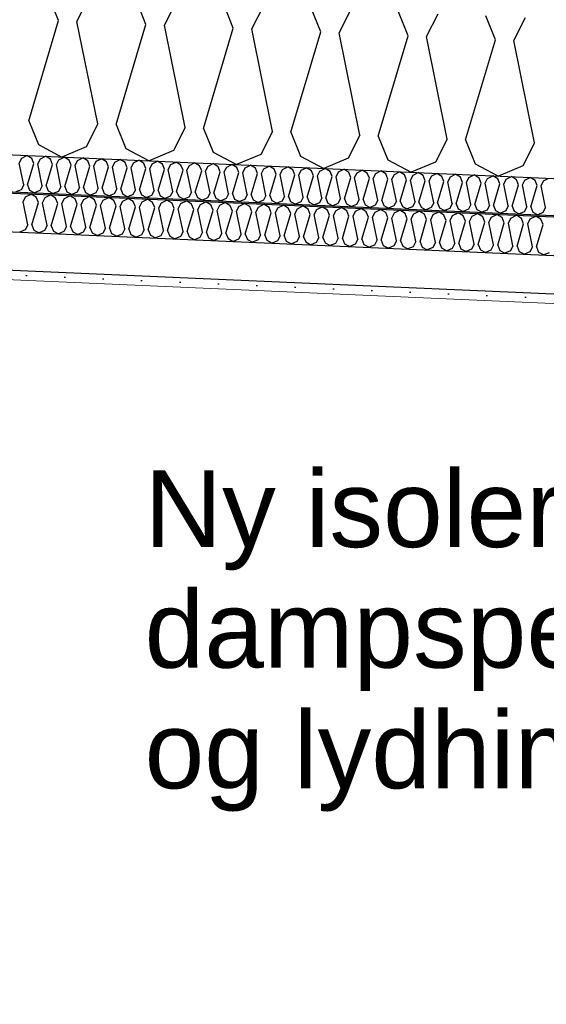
# Model space of a CAD drawing. Header units: millimetres. Extents: x -82116 to -58113, y 850 to 13065.
# Tile 50 of 78: x -63336 to -62650, y 5544 to 6825. Entities that reach past the tile are written whole.
import ezdxf

# ---------------------------------------------------------------- set-up
doc = ezdxf.new("R2010")
doc.units = ezdxf.units.MM
doc.header["$LTSCALE"] = 0.5
doc.header["$MEASUREMENT"] = 0
doc.linetypes.add('PLINE', pattern=[0])
doc.layers.add('236- Innvendig kledning og overflate(Nye konstruksjoner)', color=7, linetype='Continuous', lineweight=0)
for name, color, linetype in [('256- Faste himlinger og overflatebehandling (Skravur)(Nye konstruksjoner)', 7, 'Continuous'), ('256- Faste himlinger og overflatebehandling(Nye konstruksjoner)', 7, 'Continuous'), ('261- Primærkonstruksjon (tak)', 7, 'Continuous'), ('261- Primærkonstruksjon (tak) (Skravur)', 7, 'Continuous'), ('832- Tekst bygning(Nye konstruksjoner)', 7, 'Continuous')]:
    doc.layers.add(name, color=color, linetype=linetype)
doc.styles.add('GENERATED_STYLE_2', font='arial.ttf')
doc.dimstyles.new('GENERATED_STYLE__1', dxfattribs={"dimtxt": 0.18, "dimasz": 182.4, "dimexe": 0.18, "dimexo": 0.0625, "dimgap": 0, "dimtad": 0, "dimtih": 1, "dimtoh": 1, "dimdec": 4, "dimzin": 0, "dimdsep": 46, "dimcen": 0.09, "dimadec": 0, "dimazin": 0, "dimtfac": 1, "dimtdec": 4, "dimtmove": 0, "dimatfit": 3, "dimldrblk": 'ARROWHEAD_5', "dimfxl": 1, "dimtolj": 1, "dimtzin": 0, "dimarcsym": 0})

# ---------------------------------------------------------------- blocks, each defined once
blk = doc.blocks.new('*X8')
at = {"layer": '261- Primærkonstruksjon (tak) (Skravur)', "linetype": 'PLINE'}
for p, q in [((-63285.2, 6824.1), (-63297.8, 6855.1)), ((-63261.3, 6823), (-63246.2, 6852.9)), ((-63171.5, 6819.1), (-63184, 6850.1)), ((-63147.6, 6818.1), (-63132.4, 6847.9)), ((-63057.8, 6814.1), (-63070.3, 6845.2)), ((-63033.9, 6813.1), (-63018.7, 6842.9)), ((-62944.1, 6809.2), (-62956.6, 6840.2)), ((-62920.2, 6808.1), (-62905, 6838)), ((-62830.4, 6804.2), (-62842.9, 6835.3)), ((-62806.5, 6803.2), (-62791.3, 6833)), ((-62716.7, 6799.2), (-62729.2, 6830.3)), ((-63324, 6693.6), (-63285.2, 6824.1)), ((-63234.1, 6689.7), (-63261.3, 6823)), ((-63210.2, 6688.7), (-63171.5, 6819.1)), ((-63120.4, 6684.8), (-63147.6, 6818.1)), ((-62692.8, 6798.2), (-62677.6, 6828)), ((-63096.5, 6683.7), (-63057.8, 6814.1)), ((-63006.7, 6679.8), (-63033.9, 6813.1)), ((-62982.8, 6678.7), (-62944.1, 6809.2)), ((-62893, 6674.8), (-62920.2, 6808.1)), ((-62869.1, 6673.8), (-62830.4, 6804.2)), ((-62779.3, 6669.9), (-62806.5, 6803.2)), ((-62755.4, 6668.8), (-62716.7, 6799.2)), ((-62665.6, 6664.9), (-62692.8, 6798.2)), ((-63324, 6693.6), (-63311.4, 6662.6)), ((-63234.1, 6689.7), (-63249.3, 6659.9)), ((-63210.2, 6688.7), (-63197.7, 6657.6)), ((-63120.4, 6684.8), (-63135.6, 6654.9)), ((-63096.5, 6683.7), (-63084, 6652.7)), ((-63006.7, 6679.8), (-63021.9, 6649.9)), ((-62982.8, 6678.7), (-62970.3, 6647.7)), ((-62893, 6674.8), (-62908.2, 6645)), ((-62869.1, 6673.8), (-62856.6, 6642.7)), ((-62779.3, 6669.9), (-62794.5, 6640)), ((-62755.4, 6668.8), (-62742.9, 6637.8)), ((-62665.6, 6664.9), (-62680.8, 6635)), ((-63311.4, 6662.6), (-63281, 6646.5)), ((-63249.3, 6659.9), (-63281, 6646.5)), ((-63197.7, 6657.6), (-63167.3, 6641.6)), ((-63135.6, 6654.9), (-63167.3, 6641.6)), ((-63084, 6652.7), (-63053.6, 6636.6)), ((-63021.9, 6649.9), (-63053.6, 6636.6)), ((-62970.3, 6647.7), (-62939.9, 6631.6)), ((-62908.2, 6645), (-62939.9, 6631.6)), ((-62856.6, 6642.7), (-62826.2, 6626.7)), ((-62794.5, 6640), (-62826.2, 6626.7)), ((-62742.9, 6637.8), (-62712.5, 6621.7)), ((-62680.8, 6635), (-62712.5, 6621.7))]:
    blk.add_line(p, q, dxfattribs=at)
blk = doc.blocks.new('*X12')
at = {"layer": '256- Faste himlinger og overflatebehandling (Skravur)(Nye konstruksjoner)', "linetype": 'PLINE'}
for p, q in [((-63336.5, 6638.7), (-63333.3, 6645.1)), ((-63330.7, 6610.3), (-63336.5, 6638.7)), ((-63333.3, 6645.1), (-63326.5, 6648.5)), ((-63320, 6644.5), (-63326.5, 6648.5)), ((-63325.6, 6610.1), (-63317.4, 6637.9)), ((-63317.4, 6637.9), (-63320, 6644.5)), ((-63312.3, 6637.7), (-63309, 6644.1)), ((-63309, 6644.1), (-63302.2, 6647.5)), ((-63295.8, 6643.5), (-63302.2, 6647.5)), ((-63293.1, 6636.8), (-63295.8, 6643.5)), ((-63288, 6636.6), (-63284.8, 6643)), ((-63284.8, 6643), (-63278, 6646.4)), ((-63271.5, 6642.4), (-63278, 6646.4)), ((-63268.8, 6635.8), (-63271.5, 6642.4)), ((-63263.8, 6635.6), (-63260.5, 6641.9)), ((-63260.5, 6641.9), (-63253.7, 6645.3)), ((-63247.3, 6641.4), (-63253.7, 6645.3)), ((-63244.6, 6634.7), (-63247.3, 6641.4)), ((-63239.5, 6634.5), (-63236.3, 6640.9)), ((-63236.3, 6640.9), (-63229.5, 6644.3)), ((-63223, 6640.3), (-63229.5, 6644.3)), ((-63220.3, 6633.7), (-63223, 6640.3)), ((-63215.2, 6633.4), (-63212, 6639.8)), ((-63212, 6639.8), (-63205.2, 6643.2)), ((-63198.7, 6639.2), (-63205.2, 6643.2)), ((-63196.1, 6632.6), (-63198.7, 6639.2)), ((-63191, 6632.4), (-63187.7, 6638.8)), ((-63187.7, 6638.8), (-63181, 6642.2)), ((-63174.5, 6638.2), (-63181, 6642.2)), ((-63171.8, 6631.6), (-63174.5, 6638.2)), ((-63166.7, 6631.3), (-63163.5, 6637.7)), ((-63163.5, 6637.7), (-63156.7, 6641.1)), ((-63150.2, 6637.1), (-63156.7, 6641.1)), ((-63139.2, 6636.6), (-63132.4, 6640)), ((-63126, 6636.1), (-63132.4, 6640)), ((-63115, 6635.6), (-63108.2, 6639)), ((-63101.7, 6635), (-63108.2, 6639)), ((-63090.7, 6634.5), (-63083.9, 6637.9)), ((-63077.5, 6633.9), (-63083.9, 6637.9)), ((-63306.5, 6609.2), (-63312.3, 6637.7)), ((-63301.4, 6609), (-63293.1, 6636.8)), ((-63282.2, 6608.2), (-63288, 6636.6)), ((-63277.1, 6608), (-63268.8, 6635.8)), ((-63257.9, 6607.1), (-63263.8, 6635.6)), ((-63252.8, 6606.9), (-63244.6, 6634.7)), ((-63233.7, 6606.1), (-63239.5, 6634.5)), ((-63228.6, 6605.8), (-63220.3, 6633.7)), ((-63209.4, 6605), (-63215.2, 6633.4)), ((-63204.3, 6604.8), (-63196.1, 6632.6)), ((-63185.2, 6604), (-63191, 6632.4)), ((-63180.1, 6603.7), (-63171.8, 6631.6)), ((-63160.9, 6602.9), (-63166.7, 6631.3)), ((-63155.8, 6602.7), (-63147.6, 6630.5)), ((-63147.6, 6630.5), (-63150.2, 6637.1)), ((-63142.5, 6630.3), (-63139.2, 6636.6)), ((-63136.7, 6601.8), (-63142.5, 6630.3)), ((-63131.6, 6601.6), (-63123.3, 6629.4)), ((-63123.3, 6629.4), (-63126, 6636.1)), ((-63118.2, 6629.2), (-63115, 6635.6)), ((-63112.4, 6600.8), (-63118.2, 6629.2)), ((-63107.3, 6600.6), (-63099, 6628.4)), ((-63099, 6628.4), (-63101.7, 6635)), ((-63093.9, 6628.2), (-63090.7, 6634.5)), ((-63088.1, 6599.7), (-63093.9, 6628.2)), ((-63083, 6599.5), (-63074.8, 6627.3)), ((-63074.8, 6627.3), (-63077.5, 6633.9)), ((-63069.7, 6627.1), (-63066.4, 6633.5)), ((-63063.9, 6598.7), (-63069.7, 6627.1)), ((-63066.4, 6633.5), (-63059.7, 6636.9)), ((-63053.2, 6632.9), (-63059.7, 6636.9)), ((-63058.8, 6598.4), (-63050.5, 6626.3)), ((-63050.5, 6626.3), (-63053.2, 6632.9)), ((-63045.4, 6626), (-63042.2, 6632.4)), ((-63039.6, 6597.6), (-63045.4, 6626)), ((-63042.2, 6632.4), (-63035.4, 6635.8)), ((-63028.9, 6631.8), (-63035.4, 6635.8)), ((-63034.5, 6597.4), (-63026.3, 6625.2)), ((-63026.3, 6625.2), (-63028.9, 6631.8)), ((-63021.2, 6625), (-63017.9, 6631.3)), ((-63015.4, 6596.5), (-63021.2, 6625)), ((-63017.9, 6631.3), (-63011.1, 6634.7)), ((-63004.7, 6630.8), (-63011.1, 6634.7)), ((-63002, 6624.1), (-63004.7, 6630.8)), ((-62996.9, 6623.9), (-62993.7, 6630.3)), ((-62993.7, 6630.3), (-62986.9, 6633.7)), ((-62980.4, 6629.7), (-62986.9, 6633.7)), ((-62977.7, 6623.1), (-62980.4, 6629.7)), ((-62972.7, 6622.9), (-62969.4, 6629.2)), ((-62969.4, 6629.2), (-62962.6, 6632.6)), ((-62956.2, 6628.6), (-62962.6, 6632.6)), ((-62953.5, 6622), (-62956.2, 6628.6)), ((-62948.4, 6621.8), (-62945.2, 6628.2)), ((-62945.2, 6628.2), (-62938.4, 6631.6)), ((-62931.9, 6627.6), (-62938.4, 6631.6)), ((-62929.2, 6621), (-62931.9, 6627.6)), ((-62924.1, 6620.7), (-62920.9, 6627.1)), ((-62920.9, 6627.1), (-62914.1, 6630.5)), ((-62907.6, 6626.5), (-62914.1, 6630.5)), ((-62905, 6619.9), (-62907.6, 6626.5)), ((-62899.9, 6619.7), (-62896.6, 6626)), ((-62896.6, 6626), (-62889.9, 6629.5)), ((-62883.4, 6625.5), (-62889.9, 6629.5)), ((-62880.7, 6618.8), (-62883.4, 6625.5)), ((-62875.6, 6618.6), (-62872.4, 6625)), ((-62872.4, 6625), (-62865.6, 6628.4)), ((-62859.1, 6624.4), (-62865.6, 6628.4)), ((-62848.1, 6623.9), (-62841.3, 6627.3)), ((-62834.9, 6623.3), (-62841.3, 6627.3)), ((-62823.9, 6622.9), (-62817.1, 6626.3)), ((-62810.6, 6622.3), (-62817.1, 6626.3)), ((-62799.6, 6621.8), (-62792.8, 6625.2)), ((-62786.4, 6621.2), (-62792.8, 6625.2)), ((-63010.3, 6596.3), (-63002, 6624.1)), ((-62991.1, 6595.5), (-62996.9, 6623.9)), ((-62986, 6595.3), (-62977.7, 6623.1)), ((-62966.8, 6594.4), (-62972.7, 6622.9)), ((-62961.8, 6594.2), (-62953.5, 6622)), ((-62942.6, 6593.4), (-62948.4, 6621.8)), ((-62937.5, 6593.1), (-62929.2, 6621)), ((-62918.3, 6592.3), (-62924.1, 6620.7)), ((-62913.2, 6592.1), (-62905, 6619.9)), ((-62894.1, 6591.2), (-62899.9, 6619.7)), ((-62889, 6591), (-62880.7, 6618.8)), ((-62869.8, 6590.2), (-62875.6, 6618.6)), ((-62864.7, 6590), (-62856.5, 6617.8)), ((-62856.5, 6617.8), (-62859.1, 6624.4)), ((-62851.4, 6617.6), (-62848.1, 6623.9)), ((-62845.6, 6589.1), (-62851.4, 6617.6)), ((-62840.5, 6588.9), (-62832.2, 6616.7)), ((-62832.2, 6616.7), (-62834.9, 6623.3)), ((-62827.1, 6616.5), (-62823.9, 6622.9)), ((-62821.3, 6588.1), (-62827.1, 6616.5)), ((-62816.2, 6587.8), (-62807.9, 6615.7)), ((-62807.9, 6615.7), (-62810.6, 6622.3)), ((-62802.8, 6615.4), (-62799.6, 6621.8)), ((-62797, 6587), (-62802.8, 6615.4)), ((-62791.9, 6586.8), (-62783.7, 6614.6)), ((-62783.7, 6614.6), (-62786.4, 6621.2)), ((-62778.6, 6614.4), (-62775.3, 6620.7)), ((-62772.8, 6585.9), (-62778.6, 6614.4)), ((-62775.3, 6620.7), (-62768.6, 6624.2)), ((-62762.1, 6620.2), (-62768.6, 6624.2)), ((-62767.7, 6585.7), (-62759.4, 6613.5)), ((-62759.4, 6613.5), (-62762.1, 6620.2)), ((-62754.3, 6613.3), (-62751.1, 6619.7)), ((-62748.5, 6584.9), (-62754.3, 6613.3)), ((-62751.1, 6619.7), (-62744.3, 6623.1)), ((-62737.8, 6619.1), (-62744.3, 6623.1)), ((-62743.4, 6584.7), (-62735.2, 6612.5)), ((-62735.2, 6612.5), (-62737.8, 6619.1)), ((-62730.1, 6612.3), (-62726.8, 6618.6)), ((-62724.3, 6583.8), (-62730.1, 6612.3)), ((-62726.8, 6618.6), (-62720, 6622)), ((-62713.6, 6618.1), (-62720, 6622)), ((-62710.9, 6611.4), (-62713.6, 6618.1)), ((-62705.8, 6611.2), (-62702.6, 6617.6)), ((-62702.6, 6617.6), (-62695.8, 6621)), ((-62689.3, 6617), (-62695.8, 6621)), ((-62686.7, 6610.4), (-62689.3, 6617)), ((-62681.6, 6610.1), (-62678.3, 6616.5)), ((-62678.3, 6616.5), (-62671.5, 6619.9)), ((-62665.1, 6615.9), (-62671.5, 6619.9)), ((-62662.4, 6609.3), (-62665.1, 6615.9)), ((-62657.3, 6609.1), (-62654.1, 6615.5)), ((-62654.1, 6615.5), (-62647.3, 6618.9)), ((-63334, 6603.9), (-63340.7, 6601.1)), ((-63330.7, 6610.3), (-63334, 6603.9)), ((-63325.6, 6610.1), (-63323, 6603.5)), ((-63323, 6603.5), (-63316.5, 6600)), ((-63309.7, 6602.9), (-63316.5, 6600)), ((-63306.5, 6609.2), (-63309.7, 6602.9)), ((-63301.4, 6609), (-63298.7, 6602.4)), ((-63298.7, 6602.4), (-63292.2, 6599)), ((-63285.4, 6601.8), (-63292.2, 6599)), ((-63282.2, 6608.2), (-63285.4, 6601.8)), ((-63277.1, 6608), (-63274.4, 6601.3)), ((-63274.4, 6601.3), (-63267.9, 6597.9)), ((-63261.2, 6600.8), (-63267.9, 6597.9)), ((-63257.9, 6607.1), (-63261.2, 6600.8)), ((-63252.8, 6606.9), (-63250.2, 6600.3)), ((-63250.2, 6600.3), (-63243.7, 6596.9)), ((-63236.9, 6599.7), (-63243.7, 6596.9)), ((-63233.7, 6606.1), (-63236.9, 6599.7)), ((-63228.6, 6605.8), (-63225.9, 6599.2)), ((-63209.4, 6605), (-63212.7, 6598.6)), ((-63204.3, 6604.8), (-63201.7, 6598.2)), ((-63185.2, 6604), (-63188.4, 6597.6)), ((-63180.1, 6603.7), (-63177.4, 6597.1)), ((-63160.9, 6602.9), (-63164.2, 6596.5)), ((-63155.8, 6602.7), (-63153.1, 6596)), ((-63136.7, 6601.8), (-63139.9, 6595.5)), ((-63131.6, 6601.6), (-63128.9, 6595)), ((-63112.4, 6600.8), (-63115.6, 6594.4)), ((-63107.3, 6600.6), (-63104.6, 6593.9)), ((-63088.1, 6599.7), (-63091.4, 6593.3)), ((-63083, 6599.5), (-63080.4, 6592.9)), ((-62719.2, 6583.6), (-62710.9, 6611.4)), ((-62700, 6582.8), (-62705.8, 6611.2)), ((-62694.9, 6582.5), (-62686.7, 6610.4)), ((-62675.8, 6581.7), (-62681.6, 6610.1)), ((-62670.7, 6581.5), (-62662.4, 6609.3)), ((-62651.5, 6580.6), (-62657.3, 6609.1)), ((-63225.9, 6599.2), (-63219.4, 6595.8)), ((-63212.7, 6598.6), (-63219.4, 6595.8)), ((-63201.7, 6598.2), (-63195.2, 6594.7)), ((-63188.4, 6597.6), (-63195.2, 6594.7)), ((-63177.4, 6597.1), (-63170.9, 6593.7)), ((-63164.2, 6596.5), (-63170.9, 6593.7)), ((-63153.1, 6596), (-63146.7, 6592.6)), ((-63139.9, 6595.5), (-63146.7, 6592.6)), ((-63128.9, 6595), (-63122.4, 6591.6)), ((-63115.6, 6594.4), (-63122.4, 6591.6)), ((-63104.6, 6593.9), (-63098.1, 6590.5)), ((-63091.4, 6593.3), (-63098.1, 6590.5)), ((-63080.4, 6592.9), (-63073.9, 6589.4)), ((-63067.1, 6592.3), (-63073.9, 6589.4)), ((-63063.9, 6598.7), (-63067.1, 6592.3)), ((-63058.8, 6598.4), (-63056.1, 6591.8)), ((-63056.1, 6591.8), (-63049.6, 6588.4)), ((-63042.9, 6591.2), (-63049.6, 6588.4)), ((-63039.6, 6597.6), (-63042.9, 6591.2)), ((-63034.5, 6597.4), (-63031.9, 6590.7)), ((-63031.9, 6590.7), (-63025.4, 6587.3)), ((-63018.6, 6590.2), (-63025.4, 6587.3)), ((-63015.4, 6596.5), (-63018.6, 6590.2)), ((-63010.3, 6596.3), (-63007.6, 6589.7)), ((-63007.6, 6589.7), (-63001.1, 6586.3)), ((-62994.3, 6589.1), (-63001.1, 6586.3)), ((-62991.1, 6595.5), (-62994.3, 6589.1)), ((-62986, 6595.3), (-62983.3, 6588.6)), ((-62983.3, 6588.6), (-62976.8, 6585.2)), ((-62970.1, 6588.1), (-62976.8, 6585.2)), ((-62966.8, 6594.4), (-62970.1, 6588.1)), ((-62961.8, 6594.2), (-62959.1, 6587.6)), ((-62959.1, 6587.6), (-62952.6, 6584.1)), ((-62945.8, 6587), (-62952.6, 6584.1)), ((-62942.6, 6593.4), (-62945.8, 6587)), ((-62937.5, 6593.1), (-62934.8, 6586.5)), ((-62934.8, 6586.5), (-62928.3, 6583.1)), ((-62918.3, 6592.3), (-62921.6, 6585.9)), ((-62913.2, 6592.1), (-62910.6, 6585.5)), ((-62894.1, 6591.2), (-62897.3, 6584.9)), ((-62889, 6591), (-62886.3, 6584.4)), ((-62869.8, 6590.2), (-62873.1, 6583.8)), ((-62864.7, 6590), (-62862, 6583.3)), ((-62845.6, 6589.1), (-62848.8, 6582.8)), ((-62840.5, 6588.9), (-62837.8, 6582.3)), ((-62821.3, 6588.1), (-62824.5, 6581.7)), ((-62816.2, 6587.8), (-62813.5, 6581.2)), ((-62797, 6587), (-62800.3, 6580.6)), ((-62791.9, 6586.8), (-62789.3, 6580.2)), ((-62921.6, 6585.9), (-62928.3, 6583.1)), ((-62910.6, 6585.5), (-62904.1, 6582)), ((-62897.3, 6584.9), (-62904.1, 6582)), ((-62886.3, 6584.4), (-62879.8, 6581)), ((-62873.1, 6583.8), (-62879.8, 6581)), ((-62862, 6583.3), (-62855.6, 6579.9)), ((-62848.8, 6582.8), (-62855.6, 6579.9)), ((-62837.8, 6582.3), (-62831.3, 6578.9)), ((-62824.5, 6581.7), (-62831.3, 6578.9)), ((-62813.5, 6581.2), (-62807, 6577.8)), ((-62800.3, 6580.6), (-62807, 6577.8)), ((-62789.3, 6580.2), (-62782.8, 6576.7)), ((-62776, 6579.6), (-62782.8, 6576.7)), ((-62772.8, 6585.9), (-62776, 6579.6)), ((-62767.7, 6585.7), (-62765, 6579.1)), ((-62765, 6579.1), (-62758.5, 6575.7)), ((-62751.8, 6578.5), (-62758.5, 6575.7)), ((-62748.5, 6584.9), (-62751.8, 6578.5)), ((-62743.4, 6584.7), (-62740.8, 6578)), ((-62740.8, 6578), (-62734.3, 6574.6)), ((-62727.5, 6577.5), (-62734.3, 6574.6)), ((-62724.3, 6583.8), (-62727.5, 6577.5)), ((-62719.2, 6583.6), (-62716.5, 6577)), ((-62716.5, 6577), (-62710, 6573.6)), ((-62703.2, 6576.4), (-62710, 6573.6)), ((-62700, 6582.8), (-62703.2, 6576.4)), ((-62694.9, 6582.5), (-62692.2, 6575.9)), ((-62692.2, 6575.9), (-62685.8, 6572.5)), ((-62679, 6575.3), (-62685.8, 6572.5)), ((-62675.8, 6581.7), (-62679, 6575.3)), ((-62670.7, 6581.5), (-62668, 6574.9)), ((-62668, 6574.9), (-62661.5, 6571.4)), ((-62654.7, 6574.3), (-62661.5, 6571.4)), ((-62651.5, 6580.6), (-62654.7, 6574.3))]:
    blk.add_line(p, q, dxfattribs=at)
blk = doc.blocks.new('*X13')
at = {"layer": '256- Faste himlinger og overflatebehandling (Skravur)(Nye konstruksjoner)', "linetype": 'PLINE'}
for p, q in [((-63331.5, 6588.1), (-63328.2, 6594.7)), ((-63325.5, 6558.4), (-63331.5, 6588.1)), ((-63328.2, 6594.7), (-63321.1, 6598.2)), ((-63314.4, 6594.1), (-63321.1, 6598.2)), ((-63320.2, 6558.2), (-63311.6, 6587.2)), ((-63311.6, 6587.2), (-63314.4, 6594.1)), ((-63306.3, 6586.9), (-63302.9, 6593.6)), ((-63300.2, 6557.3), (-63306.3, 6586.9)), ((-63302.9, 6593.6), (-63295.8, 6597.1)), ((-63289.1, 6593), (-63295.8, 6597.1)), ((-63286.3, 6586.1), (-63289.1, 6593)), ((-63281, 6585.8), (-63277.6, 6592.5)), ((-63277.6, 6592.5), (-63270.6, 6596)), ((-63263.8, 6591.9), (-63270.6, 6596)), ((-63261, 6585), (-63263.8, 6591.9)), ((-63255.7, 6584.7), (-63252.4, 6591.4)), ((-63252.4, 6591.4), (-63245.3, 6594.9)), ((-63238.6, 6590.8), (-63245.3, 6594.9)), ((-63235.8, 6583.9), (-63238.6, 6590.8)), ((-63230.5, 6583.6), (-63227.1, 6590.3)), ((-63227.1, 6590.3), (-63220, 6593.8)), ((-63213.3, 6589.7), (-63220, 6593.8)), ((-63210.5, 6582.8), (-63213.3, 6589.7)), ((-63205.2, 6582.5), (-63201.8, 6589.2)), ((-63201.8, 6589.2), (-63194.8, 6592.7)), ((-63188, 6588.6), (-63194.8, 6592.7)), ((-63185.2, 6581.7), (-63188, 6588.6)), ((-63179.9, 6581.4), (-63176.6, 6588.1)), ((-63176.6, 6588.1), (-63169.5, 6591.6)), ((-63162.8, 6587.5), (-63169.5, 6591.6)), ((-63160, 6580.6), (-63162.8, 6587.5)), ((-63154.7, 6580.3), (-63151.3, 6587)), ((-63151.3, 6587), (-63144.2, 6590.5)), ((-63137.5, 6586.4), (-63144.2, 6590.5)), ((-63126, 6585.9), (-63118.9, 6589.4)), ((-63112.2, 6585.3), (-63118.9, 6589.4)), ((-63100.7, 6584.8), (-63093.7, 6588.3)), ((-63086.9, 6584.2), (-63093.7, 6588.3)), ((-63075.5, 6583.7), (-63068.4, 6587.2)), ((-63061.7, 6583), (-63068.4, 6587.2)), ((-63294.9, 6557.1), (-63286.3, 6586.1)), ((-63275, 6556.2), (-63281, 6585.8)), ((-63269.7, 6556), (-63261, 6585)), ((-63249.7, 6555.1), (-63255.7, 6584.7)), ((-63244.4, 6554.9), (-63235.8, 6583.9)), ((-63224.4, 6554), (-63230.5, 6583.6)), ((-63219.1, 6553.8), (-63210.5, 6582.8)), ((-63199.2, 6552.9), (-63205.2, 6582.5)), ((-63193.8, 6552.7), (-63185.2, 6581.7)), ((-63173.9, 6551.8), (-63179.9, 6581.4)), ((-63168.6, 6551.6), (-63160, 6580.6)), ((-63148.6, 6550.7), (-63154.7, 6580.3)), ((-63143.3, 6550.5), (-63134.7, 6579.5)), ((-63134.7, 6579.5), (-63137.5, 6586.4)), ((-63129.4, 6579.2), (-63126, 6585.9)), ((-63123.3, 6549.6), (-63129.4, 6579.2)), ((-63118, 6549.4), (-63109.4, 6578.4)), ((-63109.4, 6578.4), (-63112.2, 6585.3)), ((-63104.1, 6578.1), (-63100.7, 6584.8)), ((-63098.1, 6548.5), (-63104.1, 6578.1)), ((-63092.8, 6548.3), (-63084.2, 6577.3)), ((-63084.2, 6577.3), (-63086.9, 6584.2)), ((-63078.9, 6577), (-63075.5, 6583.7)), ((-63072.8, 6547.4), (-63078.9, 6577)), ((-63067.5, 6547.2), (-63058.9, 6576.1)), ((-63058.9, 6576.1), (-63061.7, 6583)), ((-63053.6, 6575.9), (-63050.2, 6582.5)), ((-63047.5, 6546.3), (-63053.6, 6575.9)), ((-63050.2, 6582.5), (-63043.1, 6586.1)), ((-63036.4, 6581.9), (-63043.1, 6586.1)), ((-63042.2, 6546.1), (-63033.6, 6575)), ((-63033.6, 6575), (-63036.4, 6581.9)), ((-63028.3, 6574.8), (-63024.9, 6581.4)), ((-63022.3, 6545.2), (-63028.3, 6574.8)), ((-63024.9, 6581.4), (-63017.9, 6585)), ((-63011.1, 6580.8), (-63017.9, 6585)), ((-63017, 6545), (-63008.4, 6573.9)), ((-63008.4, 6573.9), (-63011.1, 6580.8)), ((-63003, 6573.7), (-62999.7, 6580.3)), ((-62997, 6544.1), (-63003, 6573.7)), ((-62999.7, 6580.3), (-62992.6, 6583.9)), ((-62985.9, 6579.7), (-62992.6, 6583.9)), ((-62983.1, 6572.8), (-62985.9, 6579.7)), ((-62977.8, 6572.6), (-62974.4, 6579.2)), ((-62974.4, 6579.2), (-62967.3, 6582.8)), ((-62960.6, 6578.6), (-62967.3, 6582.8)), ((-62957.8, 6571.7), (-62960.6, 6578.6)), ((-62952.5, 6571.5), (-62949.1, 6578.1)), ((-62949.1, 6578.1), (-62942.1, 6581.7)), ((-62935.3, 6577.5), (-62942.1, 6581.7)), ((-62932.5, 6570.6), (-62935.3, 6577.5)), ((-62927.2, 6570.4), (-62923.9, 6577)), ((-62923.9, 6577), (-62916.8, 6580.6)), ((-62910.1, 6576.4), (-62916.8, 6580.6)), ((-62907.3, 6569.5), (-62910.1, 6576.4)), ((-62902, 6569.3), (-62898.6, 6575.9)), ((-62898.6, 6575.9), (-62891.5, 6579.5)), ((-62884.8, 6575.3), (-62891.5, 6579.5)), ((-62882, 6568.4), (-62884.8, 6575.3)), ((-62876.7, 6568.2), (-62873.3, 6574.8)), ((-62873.3, 6574.8), (-62866.3, 6578.4)), ((-62859.5, 6574.2), (-62866.3, 6578.4)), ((-62856.7, 6567.3), (-62859.5, 6574.2)), ((-62851.4, 6567.1), (-62848.1, 6573.7)), ((-62848.1, 6573.7), (-62841, 6577.3)), ((-62834.3, 6573.1), (-62841, 6577.3)), ((-62822.8, 6572.6), (-62815.7, 6576.2)), ((-62809, 6572), (-62815.7, 6576.2)), ((-62797.5, 6571.5), (-62790.5, 6575.1)), ((-62783.7, 6570.9), (-62790.5, 6575.1)), ((-62772.3, 6570.4), (-62765.2, 6574)), ((-62758.5, 6569.8), (-62765.2, 6574)), ((-62991.7, 6543.9), (-62983.1, 6572.8)), ((-62971.7, 6543), (-62977.8, 6572.6)), ((-62966.4, 6542.8), (-62957.8, 6571.7)), ((-62946.5, 6541.9), (-62952.5, 6571.5)), ((-62941.2, 6541.6), (-62932.5, 6570.6)), ((-62921.2, 6540.8), (-62927.2, 6570.4)), ((-62915.9, 6540.5), (-62907.3, 6569.5)), ((-62895.9, 6539.7), (-62902, 6569.3)), ((-62890.6, 6539.4), (-62882, 6568.4)), ((-62870.7, 6538.6), (-62876.7, 6568.2)), ((-62865.3, 6538.3), (-62856.7, 6567.3)), ((-62845.4, 6537.5), (-62851.4, 6567.1)), ((-62840.1, 6537.2), (-62831.5, 6566.2)), ((-62831.5, 6566.2), (-62834.3, 6573.1)), ((-62826.2, 6566), (-62822.8, 6572.6)), ((-62820.1, 6536.4), (-62826.2, 6566)), ((-62814.8, 6536.1), (-62806.2, 6565.1)), ((-62806.2, 6565.1), (-62809, 6572)), ((-62800.9, 6564.9), (-62797.5, 6571.5)), ((-62794.8, 6535.3), (-62800.9, 6564.9)), ((-62789.5, 6535), (-62780.9, 6564)), ((-62780.9, 6564), (-62783.7, 6570.9)), ((-62775.6, 6563.8), (-62772.3, 6570.4)), ((-62769.6, 6534.2), (-62775.6, 6563.8)), ((-62764.3, 6533.9), (-62755.7, 6562.9)), ((-62755.7, 6562.9), (-62758.5, 6569.8)), ((-62750.4, 6562.7), (-62747, 6569.3)), ((-62744.3, 6533.1), (-62750.4, 6562.7)), ((-62747, 6569.3), (-62739.9, 6572.9)), ((-62733.2, 6568.7), (-62739.9, 6572.9)), ((-62739, 6532.8), (-62730.4, 6561.8)), ((-62730.4, 6561.8), (-62733.2, 6568.7)), ((-62725.1, 6561.6), (-62721.7, 6568.2)), ((-62719, 6532), (-62725.1, 6561.6)), ((-62721.7, 6568.2), (-62714.6, 6571.8)), ((-62707.9, 6567.6), (-62714.6, 6571.8)), ((-62705.1, 6560.7), (-62707.9, 6567.6)), ((-62699.8, 6560.5), (-62696.4, 6567.1)), ((-62696.4, 6567.1), (-62689.4, 6570.7)), ((-62682.6, 6566.5), (-62689.4, 6570.7)), ((-62679.9, 6559.6), (-62682.6, 6566.5)), ((-62674.6, 6559.4), (-62671.2, 6566)), ((-62671.2, 6566), (-62664.1, 6569.5)), ((-62657.4, 6565.4), (-62664.1, 6569.5)), ((-62654.6, 6558.5), (-62657.4, 6565.4)), ((-63328.9, 6551.8), (-63335.9, 6548.8)), ((-63325.5, 6558.4), (-63328.9, 6551.8)), ((-63320.2, 6558.2), (-63317.4, 6551.3)), ((-63317.4, 6551.3), (-63310.6, 6547.7)), ((-63303.6, 6550.7), (-63310.6, 6547.7)), ((-63300.2, 6557.3), (-63303.6, 6550.7)), ((-63294.9, 6557.1), (-63292.1, 6550.2)), ((-63292.1, 6550.2), (-63285.4, 6546.6)), ((-63278.3, 6549.6), (-63285.4, 6546.6)), ((-63275, 6556.2), (-63278.3, 6549.6)), ((-63269.7, 6556), (-63266.9, 6549.1)), ((-63266.9, 6549.1), (-63260.1, 6545.5)), ((-63253.1, 6548.5), (-63260.1, 6545.5)), ((-63249.7, 6555.1), (-63253.1, 6548.5)), ((-63244.4, 6554.9), (-63241.6, 6548)), ((-63224.4, 6554), (-63227.8, 6547.4)), ((-63219.1, 6553.8), (-63216.3, 6546.9)), ((-63199.2, 6552.9), (-63202.5, 6546.3)), ((-63193.8, 6552.7), (-63191.1, 6545.8)), ((-63173.9, 6551.8), (-63177.3, 6545.2)), ((-63168.6, 6551.6), (-63165.8, 6544.7)), ((-63148.6, 6550.7), (-63152, 6544.1)), ((-63143.3, 6550.5), (-63140.5, 6543.6)), ((-63123.3, 6549.6), (-63126.7, 6543)), ((-63118, 6549.4), (-63115.3, 6542.5)), ((-63098.1, 6548.5), (-63101.5, 6541.9)), ((-63092.8, 6548.3), (-63090, 6541.4)), ((-62713.7, 6531.7), (-62705.1, 6560.7)), ((-62693.8, 6530.8), (-62699.8, 6560.5)), ((-62688.5, 6530.6), (-62679.9, 6559.6)), ((-62668.5, 6529.7), (-62674.6, 6559.4)), ((-62663.2, 6529.5), (-62654.6, 6558.5)), ((-63241.6, 6548), (-63234.8, 6544.4)), ((-63227.8, 6547.4), (-63234.8, 6544.4)), ((-63216.3, 6546.9), (-63209.6, 6543.3)), ((-63202.5, 6546.3), (-63209.6, 6543.3)), ((-63191.1, 6545.8), (-63184.3, 6542.2)), ((-63177.3, 6545.2), (-63184.3, 6542.2)), ((-63165.8, 6544.7), (-63159, 6541.1)), ((-63152, 6544.1), (-63159, 6541.1)), ((-63140.5, 6543.6), (-63133.8, 6540)), ((-63126.7, 6543), (-63133.8, 6540)), ((-63115.3, 6542.5), (-63108.5, 6538.9)), ((-63101.5, 6541.9), (-63108.5, 6538.9)), ((-63090, 6541.4), (-63083.2, 6537.8)), ((-63076.2, 6540.8), (-63083.2, 6537.8)), ((-63072.8, 6547.4), (-63076.2, 6540.8)), ((-63067.5, 6547.2), (-63064.7, 6540.3)), ((-63064.7, 6540.3), (-63058, 6536.7)), ((-63050.9, 6539.7), (-63058, 6536.7)), ((-63047.5, 6546.3), (-63050.9, 6539.7)), ((-63042.2, 6546.1), (-63039.4, 6539.2)), ((-63039.4, 6539.2), (-63032.7, 6535.6)), ((-63025.6, 6538.6), (-63032.7, 6535.6)), ((-63022.3, 6545.2), (-63025.6, 6538.6)), ((-63017, 6545), (-63014.2, 6538.1)), ((-63014.2, 6538.1), (-63007.4, 6534.5)), ((-63000.4, 6537.5), (-63007.4, 6534.5)), ((-62997, 6544.1), (-63000.4, 6537.5)), ((-62991.7, 6543.9), (-62988.9, 6537)), ((-62988.9, 6537), (-62982.2, 6533.4)), ((-62975.1, 6536.4), (-62982.2, 6533.4)), ((-62971.7, 6543), (-62975.1, 6536.4)), ((-62966.4, 6542.8), (-62963.6, 6535.9)), ((-62963.6, 6535.9), (-62956.9, 6532.3)), ((-62949.8, 6535.2), (-62956.9, 6532.3)), ((-62946.5, 6541.9), (-62949.8, 6535.2)), ((-62941.2, 6541.6), (-62938.4, 6534.7)), ((-62921.2, 6540.8), (-62924.6, 6534.1)), ((-62915.9, 6540.5), (-62913.1, 6533.6)), ((-62895.9, 6539.7), (-62899.3, 6533)), ((-62890.6, 6539.4), (-62887.8, 6532.5)), ((-62870.7, 6538.6), (-62874, 6531.9)), ((-62865.3, 6538.3), (-62862.6, 6531.4)), ((-62845.4, 6537.5), (-62848.8, 6530.8)), ((-62840.1, 6537.2), (-62837.3, 6530.3)), ((-62820.1, 6536.4), (-62823.5, 6529.7)), ((-62814.8, 6536.1), (-62812, 6529.2)), ((-62794.8, 6535.3), (-62798.2, 6528.6)), ((-62938.4, 6534.7), (-62931.6, 6531.2)), ((-62924.6, 6534.1), (-62931.6, 6531.2)), ((-62913.1, 6533.6), (-62906.3, 6530.1)), ((-62899.3, 6533), (-62906.3, 6530.1)), ((-62887.8, 6532.5), (-62881.1, 6529)), ((-62874, 6531.9), (-62881.1, 6529)), ((-62862.6, 6531.4), (-62855.8, 6527.9)), ((-62848.8, 6530.8), (-62855.8, 6527.9)), ((-62837.3, 6530.3), (-62830.5, 6526.8)), ((-62823.5, 6529.7), (-62830.5, 6526.8)), ((-62812, 6529.2), (-62805.3, 6525.7)), ((-62798.2, 6528.6), (-62805.3, 6525.7)), ((-62789.5, 6535), (-62786.8, 6528.1)), ((-62786.8, 6528.1), (-62780, 6524.6)), ((-62773, 6527.5), (-62780, 6524.6)), ((-62769.6, 6534.2), (-62773, 6527.5)), ((-62764.3, 6533.9), (-62761.5, 6527)), ((-62761.5, 6527), (-62754.7, 6523.5)), ((-62747.7, 6526.4), (-62754.7, 6523.5)), ((-62744.3, 6533.1), (-62747.7, 6526.4)), ((-62739, 6532.8), (-62736.2, 6525.9)), ((-62736.2, 6525.9), (-62729.5, 6522.4)), ((-62722.4, 6525.3), (-62729.5, 6522.4)), ((-62719, 6532), (-62722.4, 6525.3)), ((-62713.7, 6531.7), (-62710.9, 6524.8)), ((-62710.9, 6524.8), (-62704.2, 6521.3)), ((-62697.1, 6524.2), (-62704.2, 6521.3)), ((-62693.8, 6530.8), (-62697.1, 6524.2)), ((-62688.5, 6530.6), (-62685.7, 6523.7)), ((-62685.7, 6523.7), (-62678.9, 6520.1)), ((-62671.9, 6523.1), (-62678.9, 6520.1)), ((-62668.5, 6529.7), (-62671.9, 6523.1)), ((-62663.2, 6529.5), (-62660.4, 6522.6)), ((-62660.4, 6522.6), (-62653.7, 6519)), ((-62646.6, 6522), (-62653.7, 6519))]:
    blk.add_line(p, q, dxfattribs=at)
blk = doc.blocks.new('ARROWHEAD_5')
at = {"linetype": 'Continuous'}
blk.add_hatch(color=256, dxfattribs=at).paths.add_polyline_path([(-1, 0.2679), (0, 0), (-1, -0.2679)])
blk.add_line((0, 0), (-1, 0), dxfattribs=at)

msp = doc.modelspace()

# ---------------------------------------------------------------- hatches: boundary and pattern name
at = {"layer": '256- Faste himlinger og overflatebehandling (Skravur)(Nye konstruksjoner)', "linetype": 'Continuous'}
msp.add_hatch(color=256, dxfattribs=at).paths.add_polyline_path([(-64138.2, 6635.9), (-64138.2, 6633.9), (-64048.7, 6630), (-64025.7, 6630), (-64025.7, 6629), (-61590.7, 6522.7), (-61590.7, 6524.7)])
h = msp.add_hatch(dxfattribs=at)
h.set_pattern_fill('Gips', color=256, style=0, pattern_type=2)
h.set_pattern_definition([(357.5, (0, 0), (3.77755, 86.52011), [0, -50]), (357.5, (26.865, 42.17), (3.77755, 86.52011), [0, -50])])
h.paths.add_polyline_path([(-64138.2, 6521.3), (-61590.7, 6410.1), (-61590.7, 6422.6), (-64138.2, 6533.8)])

# ---------------------------------------------------------------- linework, layer by layer
at = {"layer": '236- Innvendig kledning og overflate(Nye konstruksjoner)', "linetype": 'PLINE'}
msp.add_line((-64138.2, 6521.3), (-61590.7, 6410.1), dxfattribs=at)
at = {"layer": '256- Faste himlinger og overflatebehandling(Nye konstruksjoner)', "linetype": 'PLINE'}
for p, q in [((-64138.2, 6635.9), (-61590.7, 6524.7)), ((-64138.2, 6633.9), (-61590.7, 6522.7)), ((-64138.2, 6583.9), (-61590.7, 6472.6)), ((-64138.2, 6533.8), (-61590.7, 6422.6))]:
    msp.add_line(p, q, dxfattribs=at)
at = {"layer": '261- Primærkonstruksjon (tak)', "linetype": 'PLINE'}
msp.add_line((-64138.2, 6684), (-61590.7, 6572.7), dxfattribs=at)

# ---------------------------------------------------------------- block references
at = {"layer": '256- Faste himlinger og overflatebehandling(Nye konstruksjoner)'}
for name in ['*X12', '*X13']:
    msp.add_blockref(name, (0, 0), dxfattribs=at)
at = {"layer": '261- Primærkonstruksjon (tak)'}
msp.add_blockref('*X8', (0, 0), dxfattribs=at)

# ---------------------------------------------------------------- texts
at = {"layer": '832- Tekst bygning(Nye konstruksjoner)', "linetype": 'Continuous', "insert": (-63173.3, 5794.7), "char_height": 100, "attachment_point": 7, "line_spacing_factor": 0.941619, "style": 'GENERATED_STYLE_2'}
msp.add_mtext('\\A1;{\\pql;\\fArial|b0|i0|c0|p0;\\W1.000000;Ny isolering, \\P\\pql;\\fArial|b0|i0|c0|p0;\\W1.000000;dampsperre, \\P\\pql;\\fArial|b0|i0|c0|p0;\\W1.000000;og lydhimling}', dxfattribs=at)

# ---------------------------------------------------------------- leaders
at = {"layer": '832- Tekst bygning(Nye konstruksjoner)', "linetype": 'PLINE', "annotation_type": 0, "has_hookline": 1}
for points, hookline_direction, text_width in [([(-62131.8, 6446.2), (-62295.1, 5794.7), (-62183, 5749.3), (-62365.4, 5749.3)], 1, 800.6), ([(-64721.1, 5980), (-64519.7, 5401.3), (-64538.2, 5355.9), (-64355.8, 5355.9)], 0, 2190.7)]:
    msp.add_leader(points, dimstyle='GENERATED_STYLE__1', dxfattribs=dict(at, hookline_direction=hookline_direction, text_width=text_width))

doc.saveas('drawing.dxf')
